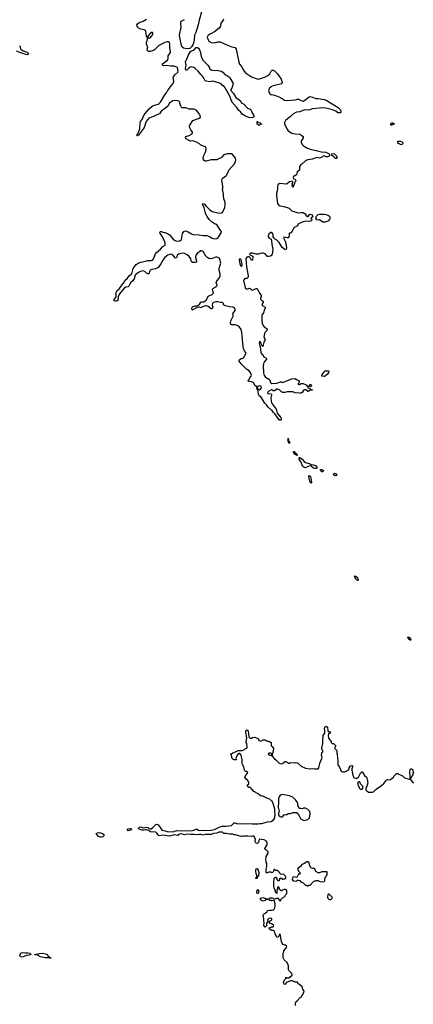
# Model space of a CAD drawing. Header units: inches. Extents: x 2386215 to 2556187, y 580866 to 760840.
# Tile 141 of 203: x 2495628 to 2502460, y 645964 to 663060. Entities that reach past the tile are written whole.
import ezdxf

# ---------------------------------------------------------------- set-up
doc = ezdxf.new("R2010")
doc.units = ezdxf.units.IN
doc.header["$MEASUREMENT"] = 0
for name, color, linetype in [('C4694', 7, 'Continuous'), ('C4695', 7, 'Continuous'), ('C4696', 7, 'Continuous'), ('C5604', 7, 'Continuous'), ('C5605', 7, 'Continuous'), ('C5606', 7, 'Continuous')]:
    doc.layers.add(name, color=color, linetype=linetype)

msp = doc.modelspace()

# ---------------------------------------------------------------- linework, layer by layer
at = {"layer": 'C4694', "color": 5, "elevation": 60}
for points in [[(2500000, 649498), (2499970, 649528), (2499930, 649535), (2499869, 649569), (2499850, 649575), (2499830, 649575), (2499805, 649585), (2499770, 649618), (2499690, 649658), (2499660, 649700), (2499640, 649720), (2499630, 649728), (2499606, 649730), (2499586, 649750), (2499578, 649770), (2499606, 649790), (2499606, 649810), (2499588, 649848), (2499556, 649876), (2499538, 649910), (2499558, 649950), (2499578, 649970), (2499586, 649990), (2499576, 650000)], [(2500000, 648254), (2499990, 648258), (2499950, 648258), (2499930, 648246), (2499910, 648246), (2499906, 648250), (2499906, 648310), (2499916, 648356), (2499918, 648410), (2499908, 648428), (2499907, 648447), (2499898, 648470), (2499898, 648490), (2499907, 648513), (2499908, 648530), (2499942, 648590), (2499942, 648610), (2499910, 648642), (2499888, 648650), (2499882, 648670), (2499922, 648730), (2499924, 648770), (2499910, 648794), (2499870, 648817), (2499790, 648829), (2499776, 648810), (2499777, 648790), (2499770, 648770), (2499750, 648756), (2499730, 648761), (2499724, 648770), (2499717, 648790), (2499723, 648830), (2499690, 648882), (2499670, 648882), (2499650, 648875), (2499590, 648882), (2499510, 648882), (2499490, 648875), (2499476, 648876), (2499370, 648909), (2499349, 648909), (2499330, 648918), (2499270, 648918), (2499210, 648928), (2499170, 648928), (2499162, 648942), (2499146, 648950), (2499115, 648955), (2499085, 648950), (2499050, 648934), (2498990, 648932), (2498950, 648915), (2498851, 648911), (2498810, 648902), (2498770, 648912), (2498749, 648911), (2498730, 648904), (2498650, 648915), (2498590, 648913), (2498530, 648920), (2498490, 648907), (2498470, 648910), (2498430, 648925), (2498401, 648919), (2498384, 648910), (2498370, 648893), (2498310, 648905), (2498290, 648903), (2498230, 648884), (2498110, 648898), (2498050, 648889), (2498030, 648905), (2498010, 648936), (2497990, 648952), (2497900, 648960), (2497879, 648970), (2497864, 648984), (2497835, 648995), (2497810, 648996), (2497790, 648988), (2497750, 648988), (2497689, 649010), (2497697, 649030), (2497710, 649039), (2497730, 649043), (2497770, 649027), (2497830, 649038), (2497850, 649032), (2497861, 649021), (2497888, 649008), (2497910, 649010), (2497934, 649026), (2497990, 649087), (2498010, 649090), (2498030, 649079), (2498054, 649054), (2498090, 649000), (2498106, 648986), (2498190, 648965), (2498290, 648961), (2498350, 648981), (2498430, 648977), (2498630, 648982), (2498650, 648986), (2498690, 649007), (2498710, 649006), (2498731, 648990), (2498750, 648983), (2498810, 648989), (2498850, 648983), (2498953, 648987), (2499010, 649001), (2499090, 649038), (2499144, 649056), (2499210, 649055), (2499306, 649070), (2499350, 649112), (2499370, 649112), (2499390, 649102), (2499430, 649098), (2499490, 649105), (2499550, 649098), (2499630, 649105), (2499670, 649096), (2499770, 649096), (2499790, 649101), (2499830, 649101), (2499930, 649131), (2499990, 649138), (2500000, 649144)], [(2500000, 647764), (2499969, 647769), (2499955, 647790), (2499958, 647802), (2499966, 647810), (2499990, 647815), (2500000, 647813)], [(2500000, 647451), (2499970, 647457), (2499946, 647450), (2499931, 647430), (2499934, 647410), (2499927, 647393), (2499911, 647369), (2499911, 647329), (2499905, 647315), (2499890, 647306), (2499867, 647330), (2499874, 647386), (2499868, 647408), (2499867, 647450), (2499855, 647505), (2499858, 647522), (2499877, 647543), (2499895, 647550), (2499922, 647570), (2499930, 647591), (2499970, 647601), (2500000, 647597)], [(2500000, 647359), (2499968, 647370), (2499958, 647390), (2499966, 647410), (2500000, 647427)], [(2500000, 647248), (2499990, 647249), (2499962, 647270), (2499958, 647290), (2499990, 647306), (2500000, 647307)]]:
    msp.add_lwpolyline(points, dxfattribs=at)
for points in [[(2497510, 648978), (2497496, 648990), (2497510, 649010), (2497550, 649019), (2497566, 649010), (2497550, 648988)], [(2497030, 648864), (2497010, 648870), (2496990, 648885), (2496957, 648930), (2496980, 648940), (2497010, 648945), (2497064, 648930), (2497087, 648910), (2497091, 648890), (2497070, 648873), (2497050, 648866)], [(2499750, 648148), (2499729, 648150), (2499730, 648174), (2499742, 648178), (2499746, 648210), (2499730, 648226), (2499725, 648290), (2499730, 648314), (2499750, 648322), (2499770, 648294), (2499776, 648250), (2499771, 648190), (2499758, 648182)], [(2499770, 647886), (2499749, 647890), (2499744, 647910), (2499750, 647954), (2499770, 647954), (2499771, 647950), (2499771, 647930), (2499778, 647910)], [(2499850, 647756), (2499839, 647759), (2499825, 647765), (2499802, 647790), (2499814, 647806), (2499850, 647816), (2499886, 647806), (2499910, 647792), (2499934, 647790), (2499913, 647787), (2499890, 647769)], [(2495730, 646857), (2495770, 646860), (2495812, 646850), (2495822, 646830), (2495790, 646816), (2495748, 646812), (2495690, 646786), (2495664, 646784), (2495644, 646790), (2495637, 646797), (2495632, 646810), (2495641, 646839), (2495650, 646855), (2495670, 646862)], [(2496170, 646769), (2496070, 646773), (2495990, 646788), (2495950, 646813), (2495930, 646821), (2495902, 646822), (2495886, 646830), (2495974, 646846), (2496030, 646849), (2496070, 646843), (2496093, 646833), (2496130, 646794), (2496142, 646790), (2496142, 646782), (2496152, 646772), (2496174, 646770)]]:
    msp.add_lwpolyline(points, close=True, dxfattribs=at)
at = {"layer": 'C4695', "color": 5, "elevation": 60}
for points in [[(2500000, 656280), (2499941, 656330), (2499912, 656372), (2499882, 656402), (2499815, 656510), (2499784, 656530), (2499773, 656550), (2499769, 656609), (2499756, 656636), (2499750, 656638), (2499744, 656650), (2499748, 656670), (2499738, 656690), (2499710, 656709), (2499690, 656748), (2499679, 656759), (2499652, 656772), (2499610, 656779), (2499589, 656789), (2499609, 656811), (2499637, 656863), (2499648, 656870), (2499649, 656890), (2499634, 656930), (2499610, 656962), (2499583, 656983), (2499566, 656990), (2499488, 657070), (2499470, 657082), (2499435, 657130), (2499435, 657150), (2499453, 657167), (2499470, 657178), (2499490, 657176), (2499515, 657190), (2499558, 657270), (2499548, 657290), (2499529, 657309), (2499513, 657353), (2499507, 657387), (2499498, 657510), (2499487, 657570), (2499486, 657630), (2499470, 657682), (2499430, 657736), (2499370, 657764), (2499310, 657760), (2499293, 657770), (2499290, 657778), (2499288, 657790), (2499294, 657830), (2499334, 657910), (2499335, 657930), (2499329, 657951), (2499369, 658010), (2499369, 658030), (2499356, 658056), (2499345, 658065), (2499326, 658070), (2499270, 658073), (2499198, 658090), (2499168, 658110), (2499168, 658130), (2499150, 658148), (2499111, 658149), (2499061, 658161), (2499030, 658162), (2498990, 658152), (2498973, 658130), (2498971, 658110), (2498979, 658070), (2498977, 658050), (2498970, 658039), (2498950, 658039), (2498902, 658082), (2498872, 658092), (2498850, 658092), (2498817, 658083), (2498779, 658061), (2498770, 658059), (2498750, 658066), (2498710, 658061), (2498635, 658025), (2498630, 658018), (2498622, 658022), (2498615, 658035), (2498614, 658050), (2498626, 658074), (2498670, 658090), (2498707, 658093), (2498721, 658099), (2498754, 658126), (2498770, 658156), (2498790, 658162), (2498830, 658163), (2498844, 658170), (2498870, 658196), (2498902, 658258), (2498968, 658290), (2498994, 658310), (2498975, 658370), (2498982, 658390), (2499042, 658430), (2499050, 658442), (2499054, 658450), (2499038, 658490), (2499042, 658510), (2499060, 658540), (2499092, 658570), (2499106, 658614), (2499106, 658650), (2499090, 658710), (2499088, 658732), (2499094, 658766), (2499117, 658830), (2499116, 658850), (2499100, 658910), (2499090, 658922), (2499070, 658932), (2499050, 658936), (2499030, 658935), (2498969, 658911), (2498948, 658908), (2498910, 658913), (2498876, 658936), (2498857, 658957), (2498810, 659035), (2498790, 659047), (2498770, 659047), (2498710, 659002), (2498684, 658970), (2498677, 658930), (2498699, 658870), (2498694, 658850), (2498675, 658845), (2498630, 658844), (2498610, 658855), (2498596, 658910), (2498572, 658950), (2498536, 658976), (2498490, 659002), (2498450, 659007), (2498384, 658990), (2498360, 658970), (2498350, 658928), (2498330, 658921), (2498299, 658959), (2498270, 658984), (2498250, 658987), (2498230, 658984), (2498201, 658970), (2498149, 658930), (2498110, 658884), (2498078, 658822), (2498030, 658759), (2497984, 658736), (2497919, 658721), (2497891, 658709), (2497881, 658690), (2497877, 658663), (2497871, 658649), (2497850, 658646), (2497830, 658659), (2497802, 658690), (2497770, 658700), (2497727, 658690), (2497690, 658671), (2497643, 658637), (2497635, 658625), (2497617, 658563), (2497593, 658527), (2497553, 658490), (2497525, 658435), (2497510, 658424), (2497470, 658416), (2497441, 658399), (2497361, 658299), (2497338, 658250), (2497330, 658184), (2497310, 658172), (2497290, 658172), (2497270, 658177), (2497261, 658190), (2497300, 658250), (2497305, 658270), (2497304, 658330), (2497314, 658350), (2497362, 658390), (2497398, 658450), (2497432, 658488), (2497461, 658539), (2497499, 658570), (2497527, 658613), (2497566, 658650), (2497578, 658670), (2497598, 658742), (2497650, 658810), (2497687, 658833), (2497730, 658851), (2497810, 658866), (2497850, 658879), (2497910, 658879), (2497935, 658885), (2497953, 658907), (2497983, 658997), (2498000, 659020), (2498070, 659077), (2498110, 659121), (2498152, 659148), (2498155, 659170), (2498145, 659210), (2498111, 659270), (2498101, 659301), (2498066, 659350), (2498063, 659370), (2498070, 659381), (2498090, 659381), (2498110, 659371), (2498150, 659366), (2498192, 659350), (2498230, 659326), (2498292, 659252), (2498313, 659233), (2498339, 659219), (2498370, 659212), (2498410, 659221), (2498436, 659244), (2498453, 659350), (2498476, 659384), (2498507, 659393), (2498550, 659379), (2498610, 659340), (2498650, 659326), (2498708, 659328), (2498810, 659315), (2498870, 659313), (2498910, 659301), (2498969, 659269), (2499010, 659257), (2499050, 659260), (2499078, 659282), (2499128, 659370), (2499127, 659390), (2499100, 659420), (2499070, 659477), (2499054, 659494), (2499030, 659509), (2499010, 659514), (2498967, 659547), (2498919, 659590), (2498881, 659641), (2498861, 659681), (2498846, 659726), (2498832, 659792), (2498815, 659835), (2498803, 659850), (2498803, 659857), (2498809, 659871), (2498830, 659863), (2498863, 659823), (2498930, 659759), (2498970, 659730), (2499090, 659702), (2499130, 659705), (2499150, 659715), (2499190, 659801), (2499195, 659855), (2499192, 659892), (2499169, 659950), (2499167, 660000)], [(2500000, 659366), (2499990, 659369), (2499950, 659338), (2499941, 659310), (2499942, 659290), (2499950, 659275), (2499991, 659251), (2500000, 659220), (2500000, 659217)], [(2500000, 658971), (2499997, 658963), (2499984, 658956), (2499950, 658947), (2499930, 658949), (2499890, 658993), (2499855, 659005), (2499830, 659004), (2499770, 658986), (2499730, 658986), (2499670, 659009), (2499632, 659008), (2499614, 658990), (2499634, 658970), (2499672, 658952), (2499677, 658930), (2499671, 658910), (2499670, 658886), (2499650, 658878), (2499626, 658926), (2499610, 658942), (2499590, 658944), (2499570, 658934), (2499554, 658910), (2499565, 658770), (2499594, 658610), (2499591, 658589), (2499582, 658578), (2499570, 658569), (2499550, 658569), (2499530, 658563), (2499518, 658542), (2499515, 658530), (2499539, 658410), (2499550, 658391), (2499570, 658379), (2499610, 658398), (2499630, 658391), (2499650, 658372), (2499670, 658365), (2499730, 658392), (2499750, 658392), (2499782, 658322), (2499818, 658270), (2499822, 658250), (2499805, 658230), (2499805, 658210), (2499830, 658182), (2499852, 658170), (2499854, 658150), (2499832, 658110), (2499850, 658092), (2499891, 658070), (2499891, 658050), (2499871, 658010), (2499858, 657970), (2499831, 657930), (2499829, 657830), (2499834, 657790), (2499852, 657752), (2499870, 657728), (2499925, 657690), (2499924, 657684), (2499921, 657670), (2499890, 657635), (2499879, 657610), (2499867, 657550), (2499886, 657510), (2499863, 657457), (2499850, 657386), (2499828, 657408), (2499818, 657430), (2499810, 657466), (2499790, 657466), (2499787, 657450), (2499790, 657414), (2499801, 657381), (2499814, 657290), (2499822, 657270), (2499830, 657254), (2499844, 657244), (2499868, 657208), (2499902, 657190), (2499918, 657170), (2499875, 657125), (2499859, 657090), (2499856, 657050), (2499860, 656930), (2499870, 656882), (2499894, 656854), (2499962, 656810), (2499985, 656750), (2500000, 656746)], [(2500000, 656631), (2499990, 656632), (2499950, 656610), (2499935, 656590), (2499932, 656572), (2499990, 656561), (2500000, 656552)], [(2500000, 656541), (2499985, 656495), (2499990, 656438), (2500000, 656412)], [(2499576, 650000), (2499570, 650006), (2499548, 650008), (2499536, 650016), (2499529, 650029), (2499517, 650090), (2499493, 650130), (2499489, 650151), (2499489, 650211), (2499472, 650292), (2499450, 650316), (2499430, 650316), (2499418, 650310), (2499399, 650281), (2499382, 650230), (2499390, 650206), (2499350, 650208), (2499330, 650218), (2499318, 650230), (2499308, 650250), (2499307, 650287), (2499302, 650302), (2499288, 650310), (2499307, 650313), (2499326, 650330), (2499375, 650345), (2499422, 650370), (2499490, 650373), (2499530, 650388), (2499550, 650406), (2499570, 650412), (2499577, 650430), (2499569, 650490), (2499561, 650510), (2499568, 650590), (2499554, 650690), (2499554, 650710), (2499570, 650731), (2499592, 650712), (2499603, 650610), (2499630, 650584), (2499650, 650585), (2499670, 650599), (2499710, 650601), (2499773, 650573), (2499774, 650550), (2499810, 650534), (2499836, 650544), (2499850, 650554), (2499890, 650554), (2499904, 650544), (2499930, 650534), (2499950, 650534), (2499970, 650514), (2499990, 650514), (2499994, 650450), (2500000, 650447)], [(2500000, 650316), (2499987, 650327), (2499950, 650326), (2499942, 650310), (2499950, 650294), (2499972, 650292), (2499990, 650282), (2499998, 650282), (2500000, 650284)]]:
    msp.add_lwpolyline(points, dxfattribs=at)
for points in [[(2499450, 658912), (2499435, 658890), (2499450, 658822), (2499463, 658790), (2499470, 658783), (2499488, 658790), (2499489, 658810), (2499472, 658890)], [(2499790, 656700), (2499758, 656690), (2499751, 656670), (2499778, 656638), (2499790, 656631), (2499810, 656642), (2499826, 656670), (2499821, 656690), (2499810, 656697)]]:
    msp.add_lwpolyline(points, close=True, dxfattribs=at)
at = {"layer": 'C4696', "color": 5}
for points, elevation in [([(2498800, 663260), (2498736, 663030), (2498725, 662970), (2498683, 662837), (2498660, 662790), (2498659, 662710), (2498644, 662650), (2498635, 662625), (2498611, 662589), (2498579, 662561), (2498530, 662556), (2498470, 662565), (2498450, 662583), (2498438, 662610), (2498408, 662750), (2498404, 662790), (2498431, 662930), (2498422, 662990), (2498424, 663016), (2498430, 663032), (2498490, 663064)], 40), ([(2499167, 660000), (2499165, 660035), (2499149, 660110), (2499154, 660130), (2499153, 660167), (2499137, 660270), (2499141, 660290), (2499149, 660311), (2499210, 660351), (2499240, 660400), (2499259, 660450), (2499353, 660550), (2499373, 660590), (2499379, 660630), (2499374, 660654), (2499320, 660720), (2499306, 660730), (2499270, 660733), (2499229, 660729), (2499170, 660714), (2499130, 660670), (2499110, 660653), (2499050, 660626), (2498950, 660626), (2498866, 660606), (2498850, 660605), (2498830, 660614), (2498817, 660630), (2498813, 660650), (2498819, 660690), (2498849, 660750), (2498857, 660777), (2498864, 660830), (2498855, 660850), (2498770, 660884), (2498750, 660904), (2498710, 660929), (2498650, 660953), (2498630, 660959), (2498590, 660949), (2498574, 660954), (2498559, 660970), (2498517, 660990), (2498504, 661010), (2498509, 661030), (2498570, 661047), (2498609, 661070), (2498629, 661090), (2498629, 661110), (2498599, 661150), (2498583, 661183), (2498577, 661210), (2498581, 661230), (2498633, 661307), (2498650, 661318), (2498746, 661350), (2498766, 661370), (2498762, 661402), (2498750, 661406), (2498746, 661430), (2498700, 661480), (2498670, 661502), (2498649, 661509), (2498569, 661509), (2498510, 661529), (2498449, 661529), (2498424, 661550), (2498409, 661610), (2498408, 661630), (2498390, 661648), (2498374, 661654), (2498310, 661655), (2498288, 661650), (2498250, 661630), (2498230, 661610), (2498199, 661561), (2498134, 661506), (2498090, 661480), (2498055, 661425), (2498010, 661411), (2497950, 661380), (2497870, 661349), (2497850, 661330), (2497825, 661290), (2497790, 661190), (2497779, 661170), (2497690, 661058), (2497670, 661043), (2497666, 661046), (2497667, 661070), (2497678, 661082), (2497692, 661108), (2497713, 661167), (2497718, 661270), (2497727, 661293), (2497754, 661330), (2497776, 661384), (2497806, 661434), (2497882, 661518), (2497930, 661557), (2497950, 661570), (2498030, 661594), (2498050, 661606), (2498073, 661630), (2498145, 661755), (2498175, 661790), (2498194, 661826), (2498230, 661870), (2498252, 661908), (2498289, 661950), (2498303, 661990), (2498292, 662050), (2498296, 662070), (2498318, 662102), (2498371, 662150), (2498378, 662170), (2498369, 662230), (2498329, 662249), (2498310, 662253), (2498250, 662251), (2498177, 662263), (2498130, 662258), (2498106, 662270), (2498107, 662293), (2498190, 662351), (2498202, 662370), (2498206, 662386), (2498206, 662430), (2498247, 662490), (2498248, 662510), (2498236, 662570), (2498235, 662635), (2498227, 662667), (2498210, 662678), (2498190, 662678), (2498150, 662665), (2498042, 662610), (2498017, 662590), (2497970, 662536), (2497950, 662523), (2497890, 662506), (2497864, 662510), (2497841, 662530), (2497841, 662550), (2497853, 662590), (2497830, 662628), (2497827, 662650), (2497848, 662728), (2497847, 662747), (2497842, 662762), (2497830, 662766), (2497825, 662825), (2497816, 662856), (2497810, 662870), (2497790, 662883), (2497730, 662898), (2497704, 662910), (2497679, 662930), (2497665, 662950), (2497664, 662970), (2497674, 662990), (2497699, 663010), (2497770, 663037), (2497830, 663067)], 60), ([(2499165, 663070), (2499158, 663050), (2499122, 662998), (2499111, 662950), (2499090, 662915), (2499010, 662850), (2498943, 662817), (2498901, 662790), (2498887, 662770), (2498884, 662750), (2498897, 662710), (2498911, 662690), (2498950, 662664), (2499010, 662658), (2499070, 662674), (2499110, 662676), (2499221, 662621), (2499310, 662588), (2499370, 662575), (2499386, 662546), (2499424, 662350), (2499444, 662290), (2499481, 662241), (2499505, 662190), (2499550, 662137), (2499650, 662067), (2499750, 662032), (2499775, 662030), (2499895, 662070), (2499934, 662090), (2499970, 662121), (2499990, 662165), (2500000, 662175)], 60), ([(2495625, 662605), (2495636, 662596), (2495636, 662570), (2495649, 662549), (2495690, 662519), (2495755, 662495), (2495786, 662470), (2495779, 662461), (2495750, 662450), (2495628, 662488), (2495574, 662514)], 60), ([(2500000, 661899), (2499990, 661894), (2499964, 661870), (2499951, 661850), (2499944, 661830), (2499957, 661790), (2499970, 661770), (2499982, 661762), (2500000, 661760)], 60)]:
    msp.add_lwpolyline(points, dxfattribs=dict(at, elevation=elevation))
for points, elevation in [([(2497930, 662844), (2497883, 662810), (2497851, 662770), (2497852, 662752), (2497862, 662742), (2497890, 662746), (2497930, 662787), (2497941, 662810), (2497941, 662830)], 60), ([(2499010, 662180), (2499050, 662185), (2499125, 662165), (2499155, 662150), (2499190, 662110), (2499230, 662094), (2499254, 662074), (2499275, 662050), (2499331, 661950), (2499330, 661930), (2499310, 661869), (2499291, 661850), (2499291, 661830), (2499339, 661779), (2499378, 661710), (2499439, 661670), (2499458, 661650), (2499470, 661622), (2499482, 661610), (2499510, 661602), (2499530, 661585), (2499543, 661563), (2499583, 661523), (2499630, 661507), (2499643, 661490), (2499661, 661441), (2499687, 661410), (2499693, 661390), (2499690, 661369), (2499670, 661359), (2499650, 661357), (2499604, 661364), (2499546, 661386), (2499490, 661422), (2499461, 661461), (2499430, 661486), (2499397, 661537), (2499330, 661613), (2499306, 661650), (2499274, 661730), (2499197, 661877), (2499178, 661898), (2499150, 661917), (2499127, 661947), (2499084, 661964), (2498973, 661993), (2498930, 661983), (2498864, 661990), (2498850, 661999), (2498819, 662059), (2498802, 662082), (2498770, 662110), (2498725, 662165), (2498674, 662214), (2498650, 662230), (2498610, 662240), (2498584, 662236), (2498561, 662219), (2498530, 662185), (2498510, 662182), (2498506, 662210), (2498515, 662270), (2498505, 662330), (2498537, 662390), (2498556, 662450), (2498592, 662508), (2498610, 662521), (2498650, 662530), (2498690, 662576), (2498716, 662576), (2498730, 662566), (2498750, 662538), (2498765, 662490), (2498776, 662416), (2498810, 662350), (2498896, 662270), (2498918, 662238), (2498930, 662208), (2498950, 662192), (2498976, 662184)], 40), ([(2499810, 661254), (2499830, 661254), (2499831, 661249), (2499810, 661246), (2499790, 661228), (2499770, 661226), (2499762, 661242), (2499750, 661246), (2499748, 661290), (2499754, 661290), (2499758, 661278), (2499794, 661270)], 40)]:
    msp.add_lwpolyline(points, close=True, dxfattribs=dict(at, elevation=elevation))
at = {"layer": 'C5604', "color": 5, "elevation": 60}
for points in [[(2501397, 650000), (2501410, 649934), (2501430, 649902), (2501470, 649882), (2501500, 649900), (2501508, 649910), (2501549, 649991), (2501566, 650000)], [(2501573, 650000), (2501577, 649997), (2501610, 649934), (2501645, 649905), (2501665, 649850), (2501665, 649830), (2501671, 649809), (2501662, 649770), (2501634, 649710), (2501634, 649690), (2501652, 649670), (2501682, 649650), (2501690, 649646), (2501750, 649645), (2501770, 649651), (2501818, 649702), (2501910, 649762), (2501950, 649798), (2501990, 649852), (2502000, 649860), (2502010, 649865), (2502050, 649862), (2502090, 649882), (2502118, 649910), (2502130, 649932), (2502170, 649972), (2502190, 649971), (2502201, 649961), (2502250, 649942), (2502271, 649931), (2502310, 649898), (2502390, 649874), (2502402, 649878), (2502406, 649890), (2502406, 649950), (2502398, 649970), (2502398, 650000)], [(2502458, 650000), (2502462, 649990), (2502452, 649970), (2502450, 649946), (2502433, 649927), (2502431, 649909), (2502418, 649902), (2502412, 649870), (2502422, 649850), (2502465, 649805)], [(2500000, 649144), (2500030, 649162), (2500049, 649190), (2500055, 649210), (2500054, 649230), (2500062, 649250), (2500062, 649270), (2500056, 649296), (2500055, 649350), (2500029, 649449), (2500008, 649490), (2500000, 649498)], [(2500000, 647813), (2500011, 647811), (2500050, 647791), (2500090, 647806), (2500110, 647805), (2500120, 647800), (2500130, 647774), (2500150, 647754), (2500170, 647794), (2500187, 647813), (2500230, 647834), (2500246, 647870), (2500266, 647890), (2500266, 647930), (2500262, 647942), (2500236, 647956), (2500210, 647958), (2500180, 647940), (2500170, 647926), (2500146, 647950), (2500130, 647986), (2500110, 648006), (2500102, 647990), (2500102, 647970), (2500094, 647950), (2500090, 647886), (2500082, 647902), (2500068, 647910), (2500067, 647927), (2500048, 647968), (2500047, 647987), (2500038, 648010), (2500038, 648110), (2500046, 648130), (2500047, 648153), (2500068, 648172), (2500072, 648172), (2500094, 648150), (2500094, 648130), (2500110, 648114), (2500130, 648114), (2500146, 648130), (2500146, 648150), (2500150, 648154), (2500170, 648154), (2500190, 648132), (2500210, 648142), (2500230, 648142), (2500246, 648150), (2500248, 648170), (2500235, 648195), (2500210, 648215), (2500190, 648222), (2500170, 648218), (2500147, 648227), (2500146, 648250), (2500123, 648263), (2500110, 648286), (2500068, 648288), (2500050, 648306), (2500038, 648302), (2500034, 648270), (2500012, 648248), (2500000, 648254)], [(2500000, 647597), (2500010, 647596), (2500036, 647604), (2500050, 647622), (2500061, 647670), (2500063, 647710), (2500050, 647758), (2500030, 647764), (2500003, 647763), (2500000, 647764)], [(2500000, 647427), (2500006, 647430), (2500006, 647450), (2500000, 647451)], [(2500000, 647307), (2500026, 647310), (2500038, 647330), (2500010, 647355), (2500000, 647359)], [(2500415, 645945), (2500416, 645990), (2500426, 646014), (2500450, 646031), (2500499, 646081), (2500515, 646090), (2500559, 646170), (2500564, 646190), (2500544, 646224), (2500539, 646250), (2500530, 646268), (2500486, 646310), (2500462, 646322), (2500450, 646346), (2500410, 646346), (2500366, 646370), (2500330, 646373), (2500260, 646340), (2500230, 646309), (2500216, 646316), (2500210, 646326), (2500207, 646353), (2500230, 646394), (2500246, 646410), (2500247, 646433), (2500262, 646422), (2500310, 646425), (2500321, 646439), (2500358, 646470), (2500350, 646498), (2500302, 646550), (2500295, 646570), (2500294, 646630), (2500273, 646690), (2500216, 646736), (2500204, 646770), (2500204, 646850), (2500210, 646874), (2500215, 646890), (2500259, 646950), (2500262, 646970), (2500238, 646990), (2500202, 647002), (2500185, 647025), (2500172, 647052), (2500150, 647186), (2500134, 647170), (2500134, 647150), (2500110, 647128), (2500090, 647126), (2500080, 647160), (2500062, 647190), (2500053, 647233), (2500030, 647244), (2500000, 647248)]]:
    msp.add_lwpolyline(points, dxfattribs=at)
for points in [[(2501530, 649826), (2501510, 649826), (2501494, 649810), (2501510, 649754), (2501534, 649710), (2501550, 649702), (2501570, 649702), (2501586, 649710), (2501586, 649750), (2501546, 649790)], [(2500190, 649609), (2500147, 649593), (2500130, 649568), (2500119, 649530), (2500121, 649470), (2500115, 649390), (2500118, 649350), (2500131, 649330), (2500131, 649309), (2500122, 649290), (2500122, 649250), (2500150, 649222), (2500170, 649212), (2500194, 649226), (2500210, 649252), (2500227, 649253), (2500250, 649262), (2500270, 649262), (2500290, 649274), (2500330, 649274), (2500370, 649292), (2500430, 649294), (2500458, 649278), (2500482, 649222), (2500510, 649185), (2500550, 649161), (2500570, 649158), (2500610, 649166), (2500650, 649192), (2500664, 649230), (2500669, 649270), (2500662, 649310), (2500630, 649348), (2500590, 649368), (2500553, 649367), (2500530, 649358), (2500510, 649366), (2500490, 649366), (2500460, 649400), (2500455, 649450), (2500449, 649470), (2500422, 649510), (2500370, 649559), (2500310, 649581)], [(2500610, 648438), (2500592, 648428), (2500574, 648410), (2500526, 648394), (2500502, 648358), (2500462, 648330), (2500452, 648310), (2500472, 648272), (2500490, 648254), (2500494, 648230), (2500490, 648226), (2500470, 648226), (2500445, 648175), (2500432, 648168), (2500385, 648175), (2500371, 648169), (2500361, 648159), (2500358, 648130), (2500371, 648111), (2500390, 648103), (2500432, 648108), (2500450, 648122), (2500470, 648122), (2500490, 648112), (2500510, 648092), (2500550, 648074), (2500590, 648034), (2500610, 648034), (2500618, 648018), (2500630, 648014), (2500648, 648032), (2500670, 648034), (2500730, 648094), (2500768, 648112), (2500810, 648114), (2500824, 648104), (2500853, 648093), (2500910, 648094), (2500926, 648110), (2500928, 648172), (2500942, 648178), (2500946, 648190), (2500966, 648210), (2500966, 648250), (2500962, 648262), (2500950, 648266), (2500870, 648266), (2500832, 648248), (2500810, 648248), (2500770, 648268), (2500760, 648280), (2500749, 648309), (2500730, 648328), (2500710, 648322), (2500689, 648329), (2500666, 648366), (2500650, 648418), (2500630, 648435)], [(2500996, 647876), (2500984, 647876), (2500974, 647870), (2500972, 647810), (2500992, 647790), (2501004, 647784), (2501030, 647786), (2501055, 647810), (2501050, 647826), (2501006, 647870)]]:
    msp.add_lwpolyline(points, close=True, dxfattribs=at)
at = {"layer": 'C5605', "color": 5, "elevation": 60}
for points in [[(2500086, 660000), (2500105, 659870), (2500113, 659853), (2500123, 659843), (2500149, 659829), (2500210, 659816), (2500305, 659785), (2500350, 659743), (2500441, 659710), (2500470, 659708), (2500510, 659714), (2500550, 659710), (2500585, 659690), (2500601, 659661), (2500622, 659642), (2500637, 659643), (2500653, 659670), (2500670, 659682), (2500690, 659679), (2500707, 659670), (2500718, 659650), (2500681, 659610), (2500696, 659590), (2500692, 659568), (2500650, 659557), (2500590, 659563), (2500550, 659553), (2500466, 659514), (2500444, 659476), (2500392, 659450), (2500338, 659362), (2500330, 659355), (2500310, 659355), (2500305, 659350), (2500307, 659310), (2500301, 659290), (2500290, 659275), (2500270, 659273), (2500210, 659286), (2500207, 659270), (2500235, 659215), (2500255, 659150), (2500259, 659090), (2500250, 659066), (2500230, 659070), (2500185, 659105), (2500130, 659189), (2500090, 659233), (2500066, 659246), (2500038, 659270), (2500029, 659289), (2500029, 659330), (2500024, 659344), (2500010, 659362), (2500000, 659366)], [(2500000, 659217), (2500008, 659130), (2500019, 659070), (2500008, 658990), (2500000, 658971)], [(2500000, 656746), (2500010, 656743), (2500090, 656747), (2500153, 656773), (2500170, 656774), (2500190, 656762), (2500350, 656825), (2500410, 656831), (2500430, 656812), (2500470, 656794), (2500480, 656780), (2500480, 656760), (2500473, 656747), (2500454, 656730), (2500485, 656725), (2500516, 656744), (2500550, 656741), (2500598, 656718), (2500625, 656690), (2500632, 656670), (2500674, 656650), (2500678, 656638), (2500712, 656632), (2500710, 656626), (2500670, 656628), (2500630, 656598), (2500624, 656610), (2500595, 656635), (2500570, 656636), (2500547, 656613), (2500530, 656587), (2500510, 656576), (2500490, 656573), (2500410, 656584), (2500370, 656599), (2500350, 656601), (2500270, 656601), (2500230, 656589), (2500190, 656586), (2500170, 656599), (2500144, 656630), (2500110, 656643), (2500090, 656644), (2500050, 656613), (2500030, 656616), (2500011, 656631), (2500000, 656631)], [(2500000, 656552), (2500003, 656550), (2500000, 656541)], [(2500000, 656412), (2500009, 656390), (2500077, 656297), (2500098, 656230), (2500161, 656150), (2500169, 656130), (2500166, 656114), (2500150, 656099), (2500130, 656114), (2500055, 656215), (2500025, 656245), (2500010, 656272), (2500000, 656280)], [(2500000, 650447), (2500010, 650442), (2500031, 650410), (2500024, 650336), (2500013, 650307), (2500012, 650270), (2500050, 650225), (2500074, 650210), (2500132, 650150), (2500158, 650142), (2500190, 650145), (2500230, 650178), (2500250, 650182), (2500271, 650171), (2500290, 650152), (2500310, 650152), (2500330, 650165), (2500390, 650156), (2500410, 650161), (2500450, 650156), (2500516, 650096), (2500590, 650062), (2500650, 650051), (2500710, 650058), (2500750, 650051), (2500808, 650052), (2500822, 650070), (2500839, 650150), (2500875, 650230), (2500878, 650250), (2500869, 650291), (2500875, 650325), (2500889, 650350), (2500889, 650370), (2500875, 650390), (2500875, 650410), (2500888, 650490), (2500888, 650570), (2500895, 650595), (2500895, 650630), (2500922, 650670), (2500925, 650710), (2500921, 650750), (2500927, 650773), (2500930, 650782), (2500950, 650794), (2500973, 650773), (2500976, 650716), (2500982, 650702), (2500990, 650692), (2501010, 650702), (2501022, 650690), (2501012, 650670), (2500987, 650653), (2500985, 650630), (2500990, 650582), (2501020, 650540), (2501032, 650530), (2501034, 650510), (2501053, 650493), (2501074, 650490), (2501114, 650450), (2501094, 650410), (2501098, 650398), (2501110, 650394), (2501131, 650370), (2501132, 650330), (2501138, 650310), (2501145, 650230), (2501151, 650210), (2501151, 650130), (2501158, 650110), (2501180, 650080), (2501210, 650014), (2501230, 650002), (2501270, 650002), (2501330, 650032), (2501348, 650050), (2501349, 650070), (2501370, 650102), (2501393, 650113), (2501402, 650102), (2501405, 650090), (2501391, 650050), (2501391, 650030), (2501397, 650000)], [(2500000, 650284), (2500006, 650290), (2500006, 650310), (2500000, 650316)], [(2502398, 650000), (2502398, 650010), (2502407, 650033), (2502410, 650054), (2502430, 650054), (2502450, 650034), (2502453, 650013), (2502458, 650000)], [(2501566, 650000), (2501570, 650002), (2501573, 650000)]]:
    msp.add_lwpolyline(points, dxfattribs=at)
for points in [[(2500890, 659542), (2500830, 659584), (2500810, 659581), (2500787, 659587), (2500767, 659610), (2500781, 659650), (2500790, 659663), (2500810, 659677), (2500830, 659681), (2500910, 659683), (2500950, 659678), (2500990, 659661), (2501005, 659650), (2501011, 659630), (2501011, 659610), (2501006, 659594), (2500990, 659568), (2500950, 659548), (2500930, 659542)], [(2500910, 656865), (2500874, 656870), (2500875, 656890), (2500923, 656957), (2500930, 656965), (2500976, 656964), (2500990, 656970), (2500996, 656950), (2500990, 656930), (2500976, 656910), (2500930, 656873)], [(2500670, 656684), (2500646, 656690), (2500670, 656730), (2500690, 656722), (2500698, 656710), (2500682, 656690)], [(2500310, 655699), (2500300, 655720), (2500289, 655730), (2500290, 655796), (2500293, 655753), (2500301, 655741), (2500310, 655736)], [(2500405, 655545), (2500410, 655545), (2500428, 655530), (2500445, 655510), (2500441, 655501), (2500450, 655490), (2500439, 655499), (2500430, 655497), (2500409, 655509), (2500379, 655550), (2500380, 655560), (2500390, 655563)], [(2500770, 655266), (2500750, 655267), (2500730, 655275), (2500690, 655307), (2500673, 655313), (2500630, 655304), (2500590, 655278), (2500565, 655285), (2500538, 655310), (2500516, 655376), (2500488, 655410), (2500481, 655430), (2500479, 655450), (2500483, 655457), (2500490, 655459), (2500531, 655431), (2500563, 655390), (2500590, 655374), (2500655, 655355), (2500690, 655335), (2500730, 655333), (2500760, 655320), (2500788, 655290), (2500787, 655273)], [(2500690, 655009), (2500684, 655024), (2500669, 655030), (2500650, 655088), (2500646, 655134), (2500650, 655152), (2500660, 655140), (2500670, 655136), (2500684, 655110), (2500686, 655066), (2500694, 655026)], [(2500870, 655207), (2500847, 655230), (2500849, 655250), (2500870, 655252), (2500890, 655240), (2500899, 655230), (2500890, 655207)], [(2501110, 655138), (2501090, 655144), (2501081, 655150), (2501073, 655170), (2501090, 655185), (2501110, 655180), (2501135, 655150), (2501130, 655146)], [(2501490, 653322), (2501461, 653350), (2501448, 653370), (2501437, 653390), (2501441, 653399), (2501450, 653401), (2501470, 653390), (2501492, 653372), (2501500, 653350), (2501501, 653330), (2501497, 653323)], [(2502410, 652281), (2502396, 652296), (2502390, 652296), (2502370, 652321), (2502364, 652336), (2502370, 652346), (2502393, 652333), (2502414, 652310), (2502416, 652290)]]:
    msp.add_lwpolyline(points, close=True, dxfattribs=at)
at = {"layer": 'C5606', "color": 5, "elevation": 60}
for points in [[(2500000, 662175), (2500010, 662185), (2500030, 662185), (2500051, 662171), (2500102, 662122), (2500127, 662087), (2500166, 662026), (2500185, 661970), (2500178, 661950), (2500170, 661944), (2500030, 661914), (2500000, 661899)], [(2500000, 661760), (2500030, 661755), (2500070, 661744), (2500152, 661712), (2500225, 661665), (2500270, 661656), (2500410, 661667), (2500450, 661682), (2500470, 661683), (2500527, 661650), (2500550, 661648), (2500580, 661660), (2500650, 661718), (2500670, 661725), (2500710, 661716), (2500770, 661694), (2500810, 661693), (2500910, 661677), (2500950, 661663), (2501154, 661534), (2501176, 661516), (2501190, 661498), (2501201, 661470), (2501202, 661450), (2501190, 661442), (2501150, 661442), (2501113, 661473), (2501057, 661497), (2500942, 661522), (2500890, 661529), (2500710, 661513), (2500691, 661509), (2500670, 661497), (2500630, 661489), (2500570, 661496), (2500490, 661460), (2500430, 661452), (2500410, 661445), (2500370, 661418), (2500330, 661378), (2500243, 661310), (2500224, 661276), (2500223, 661250), (2500263, 661163), (2500290, 661130), (2500352, 661092), (2500410, 661078), (2500490, 661070), (2500526, 661050), (2500546, 661030), (2500546, 661010), (2500512, 660950), (2500512, 660930), (2500535, 660890), (2500556, 660870), (2500610, 660835), (2500650, 660818), (2500866, 660766), (2500940, 660760), (2501002, 660730), (2501005, 660710), (2500998, 660690), (2500990, 660684), (2500970, 660679), (2500950, 660681), (2500910, 660698), (2500850, 660661), (2500830, 660657), (2500790, 660666), (2500770, 660664), (2500710, 660641), (2500630, 660629), (2500610, 660623), (2500586, 660610), (2500527, 660553), (2500510, 660542), (2500486, 660510), (2500482, 660450), (2500444, 660416), (2500431, 660369), (2500411, 660349), (2500393, 660347), (2500374, 660330), (2500378, 660298), (2500410, 660294), (2500422, 660270), (2500415, 660250), (2500403, 660237), (2500390, 660198), (2500378, 660182), (2500370, 660148), (2500358, 660170), (2500362, 660190), (2500359, 660210), (2500368, 660230), (2500367, 660247), (2500358, 660258), (2500310, 660242), (2500270, 660208), (2500255, 660205), (2500146, 660214), (2500130, 660212), (2500108, 660190), (2500103, 660170), (2500104, 660110), (2500088, 660050), (2500085, 660010), (2500086, 660000)]]:
    msp.add_lwpolyline(points, dxfattribs=at)
for points in [[(2502070, 661226), (2502068, 661250), (2502086, 661270), (2502112, 661272), (2502118, 661258), (2502134, 661250), (2502130, 661246), (2502110, 661246), (2502090, 661226)], [(2502250, 660889), (2502202, 660910), (2502189, 660930), (2502190, 660952), (2502230, 660952), (2502262, 660942), (2502270, 660934), (2502278, 660910), (2502270, 660898)], [(2501130, 660649), (2501110, 660649), (2501080, 660680), (2501038, 660710), (2501046, 660730), (2501070, 660739), (2501091, 660730), (2501114, 660706), (2501136, 660670)]]:
    msp.add_lwpolyline(points, close=True, dxfattribs=at)

doc.saveas('drawing.dxf')
